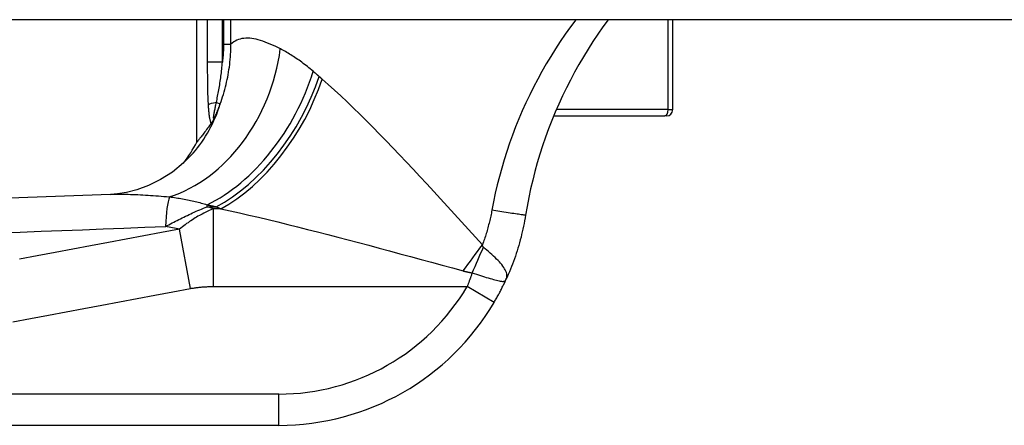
# Model space of a CAD drawing. Header units: inches. Extents: x 11 to 342, y 26 to 169.
# Tile 95 of 205: x 11.314 to 12.555, y 167.736 to 168.247. Entities that reach past the tile are written whole.
import ezdxf

# ---------------------------------------------------------------- set-up
doc = ezdxf.new("R2010")
doc.units = ezdxf.units.IN
doc.header["$MEASUREMENT"] = 0
doc.layers.add('Visible Edges(ANSI)', color=7, linetype='Continuous', lineweight=25)
doc.layers.add('Visible Tangent Edges(ANSI)', color=7, linetype='Continuous', lineweight=25)

msp = doc.modelspace()

# ---------------------------------------------------------------- linework, layer by layer
at = {"layer": 'Visible Edges(ANSI)'}
for p, q in [((82.2244, 168.2466), (10.6194, 168.2466)), ((11.5373, 168.0923), (11.5373, 168.2466)), ((12.1372, 168.1333), (12.1372, 168.2466)), ((11.9871, 168.1254), (12.1274, 168.1254)), ((12.1294, 168.1254), (12.1274, 168.1254)), ((11.5552, 168.1158), (11.5546, 168.115)), ((10.9917, 167.7357), (11.6407, 167.7357))]:
    msp.add_line(p, q, dxfattribs=at)
at = {"layer": 'Visible Edges(ANSI)', "flags": 128}
for points in [[(12.0558, 168.2465), (12.0492, 168.2375), (12.0428, 168.2283), (12.0365, 168.219), (12.0305, 168.2095), (12.0246, 168.2), (12.0189, 168.1903), (12.0134, 168.1805), (12.0081, 168.1706), (12.0031, 168.1606), (11.9982, 168.1505), (11.9935, 168.1403), (11.989, 168.1299), (11.9847, 168.1195), (11.9806, 168.109), (11.9767, 168.0984), (11.9731, 168.0877), (11.9696, 168.077), (11.9664, 168.0661), (11.9634, 168.0553), (11.9606, 168.0444), (11.958, 168.0334), (11.9557, 168.0224), (11.9535, 168.0114), (11.9516, 168.0003)], [(11.5598, 168.1237), (11.5596, 168.1233), (11.5594, 168.1229), (11.5592, 168.1226), (11.559, 168.1222), (11.5588, 168.1218), (11.5586, 168.1214), (11.5584, 168.1211), (11.5582, 168.1207), (11.558, 168.1203), (11.5578, 168.12), (11.5576, 168.1196), (11.5574, 168.1192), (11.5572, 168.1189), (11.557, 168.1185), (11.5568, 168.1182), (11.5566, 168.1179), (11.5564, 168.1175), (11.5562, 168.1172), (11.556, 168.117), (11.5559, 168.1167), (11.5557, 168.1164), (11.5555, 168.1162), (11.5554, 168.116), (11.5552, 168.1158)], [(11.5546, 168.115), (11.5533, 168.1132), (11.552, 168.1114), (11.5507, 168.1098), (11.5495, 168.1082), (11.5484, 168.1066), (11.5473, 168.1052), (11.5462, 168.1038), (11.5452, 168.1025), (11.5443, 168.1013), (11.5434, 168.1001), (11.5426, 168.0991), (11.5418, 168.0981), (11.5411, 168.0972), (11.5404, 168.0963), (11.5398, 168.0956), (11.5393, 168.0949), (11.5388, 168.0943), (11.5384, 168.0938), (11.5381, 168.0933), (11.5378, 168.0929), (11.5376, 168.0927), (11.5374, 168.0925), (11.5373, 168.0923), (11.5373, 168.0923)], [(11.5324, 168.0783), (11.5205, 168.0661), (11.5066, 168.0547), (11.4915, 168.0451), (11.4762, 168.0376), (11.4616, 168.0323), (11.4484, 168.029), (11.4373, 168.0272), (11.4282, 168.0265)], [(11.4282, 168.0265), (11.15, 168.0163), (10.872, 168.0076)], [(11.9516, 168.0003), (11.9511, 167.9968), (11.9504, 167.9934), (11.9498, 167.9899), (11.9491, 167.9864), (11.9483, 167.9829), (11.9475, 167.9795), (11.9467, 167.976), (11.9459, 167.9726), (11.945, 167.9692), (11.944, 167.9657), (11.943, 167.9623), (11.942, 167.9589), (11.941, 167.9555), (11.9399, 167.9522), (11.9388, 167.9488), (11.9376, 167.9455), (11.9364, 167.9421), (11.9352, 167.9388), (11.9339, 167.9355), (11.9326, 167.9322), (11.9312, 167.9289), (11.9298, 167.9257), (11.9284, 167.9224), (11.9269, 167.9192)], [(11.9119, 167.8904), (11.9126, 167.8916), (11.9133, 167.8928), (11.9139, 167.8939), (11.9146, 167.8951), (11.9153, 167.8963), (11.916, 167.8975), (11.9166, 167.8987), (11.9173, 167.8999), (11.9179, 167.9011), (11.9186, 167.9023), (11.9192, 167.9035), (11.9199, 167.9047), (11.9205, 167.9059), (11.9211, 167.9072), (11.9217, 167.9084), (11.9223, 167.9096), (11.9229, 167.9108), (11.9235, 167.912), (11.9241, 167.9132), (11.9247, 167.9144), (11.9253, 167.9156), (11.9258, 167.9168), (11.9264, 167.918), (11.9269, 167.9192)]]:
    msp.add_lwpolyline(points, dxfattribs=at)
at = {"layer": 'Visible Edges(ANSI)'}
for centre, radius, start, end in [((12.1294, 168.1333), 0.00787, 270, 0), ((11.3637, 168.1852), 0.1969, 322.7495, 331.8538), ((11.6407, 168.0506), 0.315, 270, 329.4195)]:
    msp.add_arc(centre, radius, start, end, dxfattribs=at)
at = {"layer": 'Visible Tangent Edges(ANSI)'}
for p, q in [((11.5504, 168.2466), (11.5504, 168.1932)), ((11.5694, 168.1932), (11.5694, 168.2466)), ((11.5708, 168.2466), (11.5708, 168.2156)), ((11.5801, 168.2156), (11.5801, 168.2466)), ((12.1312, 168.2466), (12.1312, 168.1333)), ((11.5708, 168.2156), (11.5801, 168.2156)), ((11.5694, 168.1932), (11.5504, 168.1932)), ((11.5618, 168.1422), (11.5666, 168.1405)), ((12.1312, 168.1333), (11.9904, 168.1333)), ((12.1312, 168.1333), (12.1372, 168.1333)), ((11.5501, 168.0109), (11.5501, 168.0134)), ((11.5501, 168.0109), (11.5616, 168.0109)), ((11.5674, 168.0084), (11.5583, 168.0084)), ((11.5583, 167.9104), (11.5583, 168.0084)), ((11.5292, 167.908), (11.5153, 167.9826)), ((11.5583, 167.9104), (11.878, 167.9104)), ((11.9119, 167.8904), (11.878, 167.9104)), ((11.6407, 167.775), (10.9917, 167.775)), ((11.6407, 167.7357), (11.6407, 167.775))]:
    msp.add_line(p, q, dxfattribs=at)
at = {"layer": 'Visible Tangent Edges(ANSI)', "flags": 128}
for points in [[(12.0148, 168.2466), (12.0082, 168.2375), (12.0017, 168.2284), (11.9954, 168.2192), (11.9894, 168.2099), (11.9835, 168.2004), (11.9777, 168.1909), (11.9722, 168.1812), (11.9669, 168.1715), (11.9617, 168.1617), (11.9568, 168.1518), (11.9521, 168.1418), (11.9475, 168.1318), (11.9432, 168.1217), (11.939, 168.1115), (11.9351, 168.1012), (11.9314, 168.0909), (11.9279, 168.0806), (11.9246, 168.0701), (11.9215, 168.0597), (11.9186, 168.0491), (11.9159, 168.0386), (11.9134, 168.028), (11.9112, 168.0173), (11.9092, 168.0066)], [(11.6425, 168.2098), (11.6391, 168.2115), (11.6359, 168.2131), (11.6327, 168.2145), (11.6295, 168.2159), (11.6264, 168.2172), (11.6233, 168.2184), (11.6203, 168.2194), (11.6174, 168.2204), (11.6146, 168.2212), (11.6118, 168.2219), (11.609, 168.2224), (11.6064, 168.2228), (11.6038, 168.2231), (11.6013, 168.2232), (11.5988, 168.2232), (11.5964, 168.223), (11.5941, 168.2227), (11.5919, 168.2222), (11.5897, 168.2215), (11.5876, 168.2207), (11.5856, 168.2197), (11.5837, 168.2185), (11.5819, 168.2171), (11.5801, 168.2156)], [(11.5666, 168.1405), (11.5677, 168.1435), (11.5687, 168.1465), (11.5697, 168.1495), (11.5706, 168.1525), (11.5715, 168.1556), (11.5724, 168.1587), (11.5732, 168.1618), (11.574, 168.1649), (11.5747, 168.168), (11.5754, 168.1711), (11.5761, 168.1742), (11.5767, 168.1773), (11.5772, 168.1805), (11.5777, 168.1837), (11.5782, 168.1868), (11.5786, 168.19), (11.5789, 168.1932), (11.5793, 168.1964), (11.5795, 168.1996), (11.5797, 168.2028), (11.5799, 168.206), (11.58, 168.2092), (11.5801, 168.2124), (11.5801, 168.2156)], [(11.5708, 168.2156), (11.5708, 168.2147), (11.5707, 168.2137), (11.5707, 168.2128), (11.5707, 168.2119), (11.5707, 168.2109), (11.5707, 168.21), (11.5706, 168.209), (11.5706, 168.2081), (11.5706, 168.2072), (11.5705, 168.2062), (11.5705, 168.2053), (11.5704, 168.2044), (11.5704, 168.2034), (11.5703, 168.2025), (11.5702, 168.2016), (11.5702, 168.2006), (11.5701, 168.1997), (11.57, 168.1988), (11.5699, 168.1978), (11.5698, 168.1969), (11.5697, 168.196), (11.5696, 168.195), (11.5695, 168.1941), (11.5694, 168.1932)], [(11.6838, 168.1816), (11.682, 168.1831), (11.6802, 168.1846), (11.6784, 168.186), (11.6766, 168.1875), (11.6748, 168.1889), (11.673, 168.1902), (11.6713, 168.1916), (11.6695, 168.1929), (11.6677, 168.1942), (11.666, 168.1954), (11.6643, 168.1966), (11.6625, 168.1978), (11.6608, 168.199), (11.6591, 168.2001), (11.6574, 168.2012), (11.6557, 168.2023), (11.654, 168.2033), (11.6523, 168.2043), (11.6506, 168.2053), (11.649, 168.2063), (11.6473, 168.2072), (11.6457, 168.2081), (11.6441, 168.2089), (11.6425, 168.2098)], [(11.5504, 168.1932), (11.5504, 168.1909), (11.5504, 168.1886), (11.5504, 168.1864), (11.5504, 168.1841), (11.5504, 168.1819), (11.5504, 168.1796), (11.5505, 168.1773), (11.5505, 168.1751), (11.5505, 168.1728), (11.5505, 168.1706), (11.5505, 168.1683), (11.5505, 168.166), (11.5506, 168.1638), (11.5506, 168.1615), (11.5506, 168.1593), (11.5507, 168.157), (11.5508, 168.1548), (11.5508, 168.1525), (11.5509, 168.1502), (11.551, 168.148), (11.5511, 168.1458), (11.5512, 168.1435), (11.5513, 168.1413), (11.5514, 168.1391)], [(11.5618, 168.1422), (11.5622, 168.1442), (11.5626, 168.1462), (11.563, 168.1482), (11.5634, 168.1502), (11.5638, 168.1522), (11.5641, 168.1542), (11.5645, 168.1563), (11.5649, 168.1584), (11.5653, 168.1605), (11.5656, 168.1626), (11.566, 168.1647), (11.5663, 168.1668), (11.5666, 168.169), (11.567, 168.1711), (11.5673, 168.1733), (11.5676, 168.1755), (11.5678, 168.1777), (11.5681, 168.1798), (11.5684, 168.182), (11.5686, 168.1843), (11.5688, 168.1865), (11.5691, 168.1887), (11.5693, 168.1909), (11.5694, 168.1932)], [(11.6913, 168.175), (11.691, 168.1753), (11.6907, 168.1756), (11.6904, 168.1759), (11.6901, 168.1762), (11.6898, 168.1764), (11.6894, 168.1767), (11.6891, 168.177), (11.6888, 168.1773), (11.6885, 168.1775), (11.6882, 168.1778), (11.6879, 168.1781), (11.6875, 168.1783), (11.6872, 168.1786), (11.6869, 168.1789), (11.6866, 168.1792), (11.6863, 168.1794), (11.686, 168.1797), (11.6857, 168.18), (11.6853, 168.1802), (11.685, 168.1805), (11.6847, 168.1808), (11.6844, 168.181), (11.6841, 168.1813), (11.6838, 168.1816)], [(11.6952, 168.1717), (11.6951, 168.1718), (11.6949, 168.1719), (11.6947, 168.1721), (11.6946, 168.1722), (11.6944, 168.1724), (11.6942, 168.1725), (11.6941, 168.1726), (11.6939, 168.1728), (11.6938, 168.1729), (11.6936, 168.1731), (11.6934, 168.1732), (11.6933, 168.1733), (11.6931, 168.1735), (11.693, 168.1736), (11.6928, 168.1738), (11.6926, 168.1739), (11.6925, 168.1741), (11.6923, 168.1742), (11.6921, 168.1743), (11.692, 168.1745), (11.6918, 168.1746), (11.6917, 168.1748), (11.6915, 168.1749), (11.6913, 168.175)], [(11.8972, 167.963), (11.8884, 167.9727), (11.8796, 167.9824), (11.8708, 167.9921), (11.862, 168.0017), (11.8533, 168.0113), (11.8445, 168.0209), (11.8358, 168.0303), (11.8271, 168.0397), (11.8185, 168.049), (11.8099, 168.0582), (11.8013, 168.0673), (11.7928, 168.0763), (11.7843, 168.0852), (11.7759, 168.0939), (11.7675, 168.1025), (11.7592, 168.111), (11.7509, 168.1192), (11.7427, 168.1274), (11.7346, 168.1353), (11.7265, 168.143), (11.7186, 168.1506), (11.7107, 168.1578), (11.7029, 168.1649), (11.6952, 168.1717)], [(11.5514, 168.1391), (11.5515, 168.138), (11.5515, 168.1369), (11.5516, 168.1358), (11.5517, 168.1347), (11.5518, 168.1336), (11.5519, 168.1325), (11.552, 168.1314), (11.5521, 168.1303), (11.5522, 168.1292), (11.5523, 168.1282), (11.5525, 168.1271), (11.5526, 168.1261), (11.5527, 168.1251), (11.5529, 168.1241), (11.5531, 168.1231), (11.5532, 168.1221), (11.5534, 168.1212), (11.5536, 168.1203), (11.5539, 168.1194), (11.5541, 168.1186), (11.5544, 168.1178), (11.5546, 168.117), (11.5549, 168.1164), (11.5552, 168.1158)], [(11.5598, 168.1237), (11.5594, 168.1231), (11.5591, 168.1226), (11.5588, 168.1223), (11.5586, 168.1222), (11.5584, 168.1222), (11.5583, 168.1225), (11.5583, 168.1229), (11.5583, 168.1235), (11.5583, 168.1243), (11.5584, 168.1251), (11.5586, 168.1261), (11.5587, 168.1271), (11.5589, 168.1281), (11.5591, 168.1293), (11.5594, 168.1304), (11.5596, 168.1316), (11.5599, 168.1329), (11.5601, 168.1341), (11.5604, 168.1354), (11.5607, 168.1368), (11.5609, 168.1381), (11.5612, 168.1395), (11.5615, 168.1409), (11.5618, 168.1422)], [(11.5598, 168.1237), (11.5601, 168.1244), (11.5604, 168.1251), (11.5607, 168.1258), (11.561, 168.1265), (11.5613, 168.1272), (11.5616, 168.1279), (11.5619, 168.1286), (11.5622, 168.1292), (11.5625, 168.1299), (11.5628, 168.1306), (11.5631, 168.1313), (11.5634, 168.132), (11.5637, 168.1327), (11.564, 168.1334), (11.5642, 168.1341), (11.5645, 168.1348), (11.5648, 168.1355), (11.5651, 168.1362), (11.5653, 168.1369), (11.5656, 168.1376), (11.5659, 168.1383), (11.5661, 168.139), (11.5664, 168.1398), (11.5666, 168.1405)], [(11.4282, 168.0265), (11.4308, 168.0266), (11.4336, 168.0266), (11.4363, 168.0267), (11.4391, 168.0267), (11.442, 168.0267), (11.4448, 168.0267), (11.4477, 168.0267), (11.4507, 168.0266), (11.4537, 168.0265), (11.4567, 168.0265), (11.4598, 168.0263), (11.4629, 168.0262), (11.466, 168.0261), (11.4692, 168.0259), (11.4724, 168.0257), (11.4756, 168.0255), (11.4789, 168.0253), (11.4822, 168.0251), (11.4855, 168.0248), (11.4889, 168.0246), (11.4923, 168.0243), (11.4957, 168.024), (11.4991, 168.0237), (11.5026, 168.0234)], [(11.5026, 168.0234), (11.5047, 168.0231), (11.5068, 168.0229), (11.5089, 168.0226), (11.511, 168.0223), (11.5131, 168.0219), (11.5151, 168.0216), (11.5172, 168.0213), (11.5192, 168.0209), (11.5213, 168.0205), (11.5233, 168.0201), (11.5253, 168.0197), (11.5273, 168.0193), (11.5293, 168.0189), (11.5312, 168.0185), (11.5332, 168.018), (11.5351, 168.0176), (11.5371, 168.0171), (11.539, 168.0166), (11.5409, 168.0161), (11.5428, 168.0156), (11.5446, 168.015), (11.5465, 168.0145), (11.5483, 168.014), (11.5501, 168.0134)], [(11.4976, 167.9861), (11.4997, 167.9872), (11.5017, 167.9883), (11.5038, 167.9894), (11.5059, 167.9905), (11.508, 167.9916), (11.5101, 167.9927), (11.5122, 167.9938), (11.5143, 167.9948), (11.5165, 167.9959), (11.5186, 167.997), (11.5208, 167.998), (11.523, 167.9991), (11.5252, 168.0001), (11.5274, 168.0011), (11.5296, 168.0022), (11.5318, 168.0032), (11.534, 168.0042), (11.5363, 168.0052), (11.5386, 168.0062), (11.5408, 168.0071), (11.5431, 168.0081), (11.5455, 168.0091), (11.5478, 168.01), (11.5501, 168.0109)], [(11.5501, 168.0134), (11.5506, 168.0133), (11.5511, 168.0132), (11.5515, 168.0131), (11.552, 168.013), (11.5525, 168.0129), (11.553, 168.0128), (11.5534, 168.0127), (11.5539, 168.0126), (11.5544, 168.0125), (11.5549, 168.0124), (11.5553, 168.0123), (11.5558, 168.0122), (11.5563, 168.0121), (11.5568, 168.012), (11.5573, 168.0119), (11.5577, 168.0118), (11.5582, 168.0117), (11.5587, 168.0116), (11.5592, 168.0114), (11.5596, 168.0113), (11.5601, 168.0112), (11.5606, 168.0111), (11.5611, 168.011), (11.5616, 168.0109)], [(11.5616, 168.0109), (11.5618, 168.0108), (11.5621, 168.0107), (11.5623, 168.0106), (11.5625, 168.0105), (11.5628, 168.0104), (11.563, 168.0103), (11.5633, 168.0102), (11.5635, 168.0101), (11.5638, 168.01), (11.564, 168.0099), (11.5642, 168.0098), (11.5645, 168.0097), (11.5647, 168.0096), (11.565, 168.0094), (11.5652, 168.0093), (11.5655, 168.0092), (11.5657, 168.0091), (11.5659, 168.009), (11.5662, 168.0089), (11.5664, 168.0088), (11.5667, 168.0087), (11.5669, 168.0086), (11.5672, 168.0085), (11.5674, 168.0084)], [(11.5583, 168.0084), (11.5565, 168.0077), (11.5547, 168.0069), (11.5529, 168.0061), (11.5511, 168.0053), (11.5493, 168.0045), (11.5476, 168.0036), (11.5458, 168.0028), (11.544, 168.0018), (11.5422, 168.0009), (11.5404, 167.9999), (11.5386, 167.9989), (11.5369, 167.9979), (11.5351, 167.9968), (11.5333, 167.9957), (11.5315, 167.9946), (11.5297, 167.9934), (11.5279, 167.9922), (11.5261, 167.9909), (11.5243, 167.9897), (11.5225, 167.9883), (11.5207, 167.9869), (11.5189, 167.9855), (11.5171, 167.9841), (11.5153, 167.9826)], [(11.5674, 168.0084), (11.579, 168.0058), (11.5908, 168.0032), (11.6027, 168.0005), (11.6148, 167.9977), (11.627, 167.9947), (11.6393, 167.9918), (11.6517, 167.9887), (11.6642, 167.9856), (11.6768, 167.9825), (11.6894, 167.9792), (11.7022, 167.976), (11.715, 167.9726), (11.7279, 167.9693), (11.7409, 167.9659), (11.7539, 167.9624), (11.767, 167.9589), (11.7801, 167.9554), (11.7933, 167.9518), (11.8066, 167.9483), (11.8198, 167.9447), (11.8331, 167.9411), (11.8464, 167.9374), (11.8596, 167.9338), (11.8729, 167.9301)], [(11.9092, 168.0066), (11.9088, 168.0048), (11.9085, 168.0029), (11.9081, 168.0011), (11.9077, 167.9992), (11.9073, 167.9974), (11.9069, 167.9956), (11.9065, 167.9937), (11.906, 167.9919), (11.9056, 167.9901), (11.9051, 167.9882), (11.9046, 167.9864), (11.9041, 167.9846), (11.9036, 167.9828), (11.9031, 167.9809), (11.9026, 167.9791), (11.902, 167.9773), (11.9015, 167.9755), (11.9009, 167.9737), (11.9003, 167.9719), (11.8997, 167.9701), (11.8991, 167.9683), (11.8985, 167.9666), (11.8978, 167.9648), (11.8972, 167.963)], [(11.9516, 168.0003), (11.9516, 168.0003), (11.9513, 168.0003), (11.9509, 168.0003), (11.9503, 168.0004), (11.9495, 168.0005), (11.9486, 168.0006), (11.9474, 168.0007), (11.9461, 168.0009), (11.9446, 168.0011), (11.9428, 168.0014), (11.941, 168.0017), (11.9389, 168.002), (11.9367, 168.0023), (11.9344, 168.0026), (11.932, 168.003), (11.9295, 168.0034), (11.927, 168.0038), (11.9244, 168.0042), (11.9218, 168.0046), (11.9192, 168.005), (11.9166, 168.0054), (11.9141, 168.0058), (11.9116, 168.0062), (11.9092, 168.0066)], [(11.2885, 167.9781), (11.3146, 167.979), (11.3408, 167.98), (11.3669, 167.981), (11.393, 167.982), (11.4192, 167.983), (11.4453, 167.984), (11.4715, 167.9851), (11.4976, 167.9861)], [(11.5153, 167.9826), (11.4928, 167.9784), (11.4704, 167.9742), (11.448, 167.97), (11.4256, 167.9658), (11.4032, 167.9616), (11.3808, 167.9574), (11.3584, 167.9532), (11.336, 167.9491), (11.3136, 167.9449)], [(11.8984, 167.96), (11.8984, 167.9601), (11.8983, 167.9602), (11.8982, 167.9602), (11.8982, 167.9603), (11.8981, 167.9604), (11.898, 167.9605), (11.898, 167.9606), (11.8979, 167.9607), (11.8978, 167.9608), (11.8978, 167.9609), (11.8977, 167.961), (11.8977, 167.9612), (11.8976, 167.9613), (11.8976, 167.9614), (11.8975, 167.9616), (11.8975, 167.9617), (11.8974, 167.9618), (11.8974, 167.962), (11.8973, 167.9622), (11.8973, 167.9623), (11.8973, 167.9625), (11.8972, 167.9626), (11.8972, 167.9628), (11.8972, 167.963)], [(11.9269, 167.9192), (11.9275, 167.9207), (11.9279, 167.9221), (11.9281, 167.9236), (11.928, 167.9251), (11.9278, 167.9266), (11.9274, 167.9281), (11.9269, 167.9297), (11.9261, 167.9313), (11.9252, 167.9329), (11.9242, 167.9346), (11.923, 167.9362), (11.9216, 167.938), (11.9201, 167.9397), (11.9186, 167.9415), (11.9169, 167.9433), (11.9151, 167.9451), (11.9132, 167.9469), (11.9112, 167.9488), (11.9092, 167.9506), (11.9071, 167.9525), (11.905, 167.9544), (11.9028, 167.9563), (11.9006, 167.9581), (11.8984, 167.96)], [(11.8729, 167.9301), (11.8734, 167.93), (11.8738, 167.9299), (11.8743, 167.9298), (11.8747, 167.9297), (11.8752, 167.9295), (11.8756, 167.9294), (11.8761, 167.9293), (11.8766, 167.9292), (11.877, 167.9291), (11.8775, 167.929), (11.878, 167.9289), (11.8785, 167.9288), (11.8789, 167.9287), (11.8794, 167.9286), (11.8799, 167.9285), (11.8804, 167.9284), (11.8809, 167.9283), (11.8814, 167.9282), (11.8819, 167.9281), (11.8824, 167.928), (11.8829, 167.9279), (11.8834, 167.9278), (11.8839, 167.9277), (11.8844, 167.9276)], [(11.8844, 167.9276), (11.8841, 167.9269), (11.8839, 167.9262), (11.8836, 167.9255), (11.8834, 167.9247), (11.8831, 167.924), (11.8828, 167.9233), (11.8826, 167.9226), (11.8823, 167.9218), (11.8821, 167.9211), (11.8818, 167.9204), (11.8815, 167.9197), (11.8813, 167.919), (11.881, 167.9183), (11.8807, 167.9175), (11.8804, 167.9168), (11.8802, 167.9161), (11.8799, 167.9154), (11.8796, 167.9147), (11.8794, 167.914), (11.8791, 167.9133), (11.8788, 167.9125), (11.8785, 167.9118), (11.8783, 167.9111), (11.878, 167.9104)], [(11.8844, 167.9276), (11.887, 167.9268), (11.8896, 167.926), (11.8922, 167.9252), (11.8947, 167.9244), (11.8973, 167.9236), (11.8997, 167.9228), (11.9021, 167.922), (11.9045, 167.9213), (11.9068, 167.9206), (11.909, 167.92), (11.911, 167.9194), (11.913, 167.9188), (11.9149, 167.9183), (11.9166, 167.9179), (11.9183, 167.9176), (11.9198, 167.9173), (11.9211, 167.9171), (11.9224, 167.917), (11.9234, 167.917), (11.9244, 167.9171), (11.9252, 167.9174), (11.9259, 167.9178), (11.9265, 167.9184), (11.9269, 167.9192)], [(11.5292, 167.908), (11.5305, 167.9082), (11.5317, 167.9084), (11.5329, 167.9086), (11.5341, 167.9088), (11.5353, 167.909), (11.5365, 167.9091), (11.5377, 167.9093), (11.5389, 167.9094), (11.5401, 167.9096), (11.5413, 167.9097), (11.5426, 167.9098), (11.5438, 167.9099), (11.545, 167.91), (11.5462, 167.91), (11.5474, 167.9101), (11.5486, 167.9102), (11.5498, 167.9102), (11.551, 167.9103), (11.5522, 167.9103), (11.5534, 167.9104), (11.5547, 167.9104), (11.5559, 167.9104), (11.5571, 167.9104), (11.5583, 167.9104)], [(11.3052, 167.8661), (11.3276, 167.8703), (11.35, 167.8745), (11.3724, 167.8787), (11.3948, 167.8829), (11.4172, 167.8871), (11.4396, 167.8912), (11.4619, 167.8954), (11.4843, 167.8996), (11.5068, 167.9038), (11.5292, 167.908)]]:
    msp.add_lwpolyline(points, dxfattribs=at)
at = {"layer": 'Visible Tangent Edges(ANSI)'}
msp.add_arc((11.6407, 168.0506), 0.2756, 270, 329.4195, dxfattribs=at)
for centre, major_axis, ratio, start_param, end_param in [((11.4876, 168.2098), (0.0635, 0.1863), 0.76978, 3.653505, 4.968734), ((11.5501, 168.1816), (-0.0965, -0.1716), 0.627605, 0.730588, 1.910065), ((11.5616, 168.175), (-0.0989, -0.1702), 0.604176, 0.765681, 1.908282), ((11.5674, 168.1717), (0.0981, 0.1707), 0.594817, 3.909946, 5.041872), ((11.3837, 168.2074), (0.1487, -0.129), 0.924855, 0, 0.390841), ((11.5704, 168.1391), (-0.0197, -0.0011), 0.203793, 5.152212, 6.005141), ((12.1274, 168.1333), (0, -0.00787), 0.489583, 0, 1.570796), ((11.5115, 167.9116), (-0.0048, 0.118), 0.119705, 0.32039, 0.882192), ((8.0382, 167.5159), (3.6723, 0.3833), 0.123492, 0.276298, 0.284), ((8.0196, 167.6153), (3.6726, 0.2797), 0.09119, 0.304696, 0.320055), ((11.8729, 167.963), (0.1164, 0.1588), 0.099559, 4.577369, 4.785224), ((11.8844, 167.9563), (0.0778, 0.1808), 0.058123, 4.578197, 4.757923)]:
    msp.add_ellipse(centre, major_axis=major_axis, ratio=ratio, start_param=start_param, end_param=end_param, dxfattribs=at)

doc.saveas('drawing.dxf')
